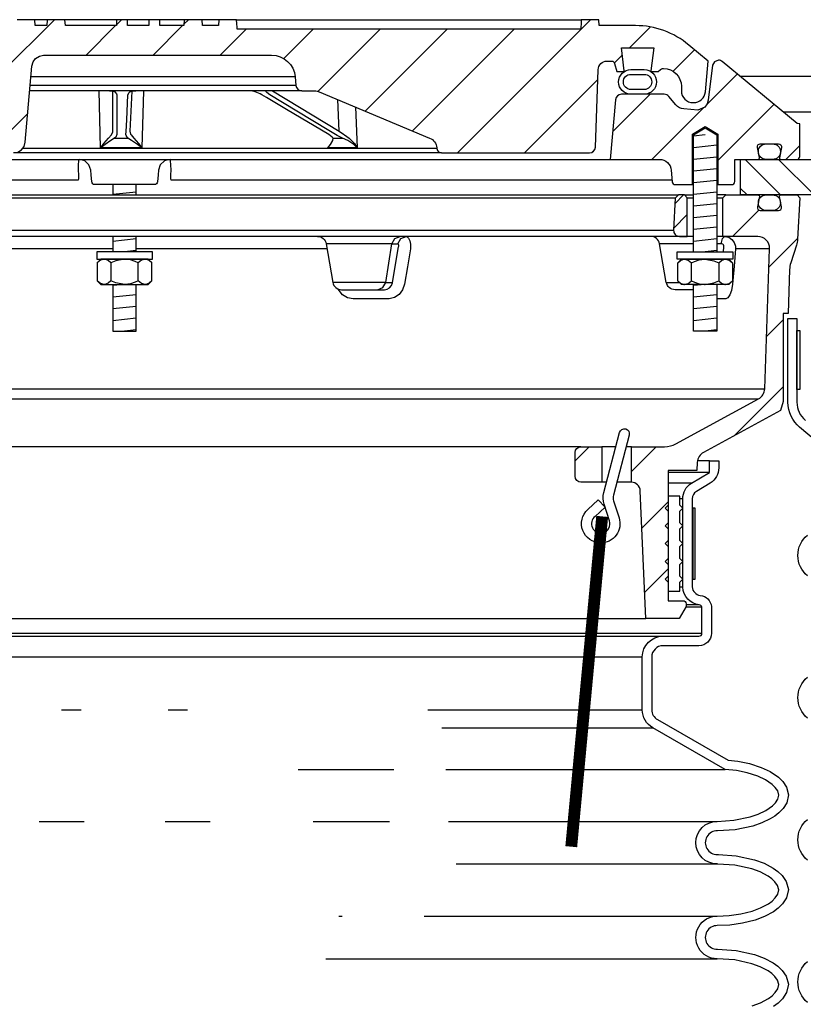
# Model space of a CAD drawing. Extents: x -169 to 7270, y -140 to 2984.
# Tile 37 of 256: x 62 to 71, y 1104 to 1115. Entities that reach past the tile are written whole.
import ezdxf

# ---------------------------------------------------------------- set-up
doc = ezdxf.new("R2010")
doc.units = 0
doc.header["$MEASUREMENT"] = 0
for name, color, linetype in [('MULTI-PORT-MANHOLE', 4, 'CONTINUOUS'), ('MULTI-PORT-MANHOLE-HATCH', 252, 'CONTINUOUS'), ('MULTI-PORT-SHROUD', 1, 'CONTINUOUS'), ('MULTI-PORT-SPILL-BUCKET', 1, 'CONTINUOUS'), ('MULTI-PORT-SPILL-BUCKET-HATCH', 7, 'CONTINUOUS'), ('MULTI-PORT-SPILL-BUCKET-MANHOLE', 2, 'CONTINUOUS'), ('MULTI-PORT-SPILL-BUCKET-MANHOLE-HATCH', 7, 'CONTINUOUS'), ('MULTI-PORT-SPILL-BUCKET-SHROUD', 1, 'CONTINUOUS')]:
    doc.layers.add(name, color=color, linetype=linetype)
pattern_1 = [(45, (-7910.2766, -63.5599), (-0.35355339, 0.35355339), [])]

msp = doc.modelspace()

# ---------------------------------------------------------------- hatches: boundary and pattern name
at = {"layer": 'MULTI-PORT-MANHOLE-HATCH', "linetype": 'Continuous'}
h = msp.add_hatch(dxfattribs=at)
h.set_pattern_fill('LINE', color=256, scale=2, angle=45, style=0)
h.set_pattern_definition([(135, (8053.25322, -63.55992), (0.176776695, 0.176776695), [])])
h.paths.add_polyline_path([(70.73831, 1113.90214), (72.23831, 1113.90214), (72.23831, 1113.40214), (72.98831, 1113.40214), (72.98831, 1113.02714), (71.86331, 1113.02714), (71.86331, 1113.40214), (71.11331, 1113.40214), (71.11331, 1113.02714), (69.98831, 1113.02714), (69.98831, 1113.40214), (70.73831, 1113.40214)])
at = {"layer": 'MULTI-PORT-SPILL-BUCKET-HATCH', "linetype": 'Continuous'}
h = msp.add_hatch(dxfattribs=at)
h.set_pattern_fill('LINE', color=256, scale=4, angle=45, style=0)
h.set_pattern_definition([(45, (-7774.47407, -92.05466), (-0.35355339, 0.35355339), [])])
edge = h.paths.add_edge_path(flags=16)
edge.add_line((69.42581, 1112.58964), (69.42581, 1112.99589))
edge.add_line((69.42581, 1112.99589), (69.39456, 1113.02714))
edge.add_line((69.39456, 1113.02714), (69.33206, 1113.02714))
edge.add_line((69.33206, 1113.02714), (69.29908, 1112.99417))
edge.add_line((69.29908, 1112.99417), (69.28133, 1112.65542))
edge.add_arc((69.34374, 1112.65215), 0.0625, 176.99787, 269.997947)
edge.add_line((69.34374, 1112.58964), (69.42581, 1112.58964))
edge = h.paths.add_edge_path()
edge.add_line((68.30387, 1110.37089), (68.52235, 1110.37089))
edge.add_line((68.52235, 1110.37089), (68.52235, 1109.99589))
edge.add_line((68.52235, 1109.99589), (68.30387, 1109.99589))
edge.add_arc((68.30387, 1110.05839), 0.0625, 180, 270, ccw=False)
edge.add_line((68.24137, 1110.05839), (68.24137, 1110.30839))
edge.add_arc((68.30387, 1110.30839), 0.0625, 90, 180, ccw=False)
edge = h.paths.add_edge_path()
edge.add_arc((70.16894, 1112.46464), 0.125, 358, 450)
edge.add_line((70.16894, 1112.58964), (69.80081, 1112.58964))
edge.add_line((69.80081, 1112.58964), (69.80081, 1112.99589))
edge.add_line((69.80081, 1112.99589), (69.83206, 1113.02714))
edge.add_line((69.83206, 1113.02714), (70.17161, 1113.02714))
edge.add_arc((70.17162, 1113.01215), 0.015, -11.010479, 90.011204, ccw=False)
edge.add_line((70.18634, 1113.00928), (70.16516, 1112.90036))
edge.add_arc((70.19584, 1112.8944), 0.03125, 169.001697, 270.001442)
edge.add_line((70.19584, 1112.86315), (70.38778, 1112.86315))
edge.add_arc((70.38778, 1112.8944), 0.03125, 269.999681, 370.999427)
edge.add_line((70.41845, 1112.90036), (70.39728, 1113.00929))
edge.add_arc((70.41238, 1113.01183), 0.01532, 88.573656, 189.573401, ccw=False)
edge.add_line((70.41276, 1113.02714), (70.58357, 1113.02714))
edge.add_line((70.58357, 1113.02714), (70.61167, 1112.99594))
edge.add_line((70.61167, 1112.99594), (70.58882, 1112.55979))
edge.add_arc((70.33914, 1112.57288), 0.25001, 342.100386, 357.000406, ccw=False)
edge.add_line((70.57706, 1112.49603), (70.51709, 1112.31037))
edge.add_arc((70.75498, 1112.23353), 0.25, 162.100003, 178.000095)
edge.add_line((70.50514, 1112.24225), (70.4889, 1111.77714))
edge.add_line((70.4889, 1111.77714), (70.43835, 1111.77714))
edge.add_line((70.43835, 1111.77714), (70.43835, 1110.8467))
edge.add_line((70.43835, 1110.8467), (70.4109, 1110.75371))
edge.add_line((70.4109, 1110.75371), (69.5966, 1110.31057))
edge.add_arc((69.65635, 1110.20078), 0.125, 118.554702, 177.000044)
edge.add_line((69.53152, 1110.20732), (69.52699, 1110.12089))
edge.add_line((69.52699, 1110.12089), (69.22331, 1110.12089))
edge.add_line((69.22331, 1110.12089), (69.22331, 1108.74589))
edge.add_line((69.22331, 1108.74589), (69.38206, 1108.74589))
edge.add_arc((69.38206, 1108.71464), 0.03125, 0, 90, ccw=False)
edge.add_line((69.41331, 1108.71464), (69.41331, 1108.68339))
edge.add_line((69.41331, 1108.68339), (69.34114, 1108.55839))
edge.add_line((69.34114, 1108.55839), (68.98831, 1108.55839))
edge.add_line((68.98831, 1108.55839), (68.92946, 1109.90623))
edge.add_arc((68.8358, 1109.90214), 0.09375, 2.499991, 90)
edge.add_line((68.8358, 1109.99589), (68.8358, 1110.37089))
edge.add_line((68.8358, 1110.37089), (69.1862, 1110.37089))
edge.add_arc((69.1862, 1110.62089), 0.25, 270.000244, 298.555091)
edge.add_line((69.3057, 1110.4013), (70.17703, 1110.87548))
edge.add_arc((70.11728, 1110.98528), 0.125, 298.554793, 357.999929)
edge.add_line((70.24221, 1110.98092), (70.29387, 1112.46029))
h = msp.add_hatch(dxfattribs=at)
h.set_pattern_fill('LINE', color=256, scale=4, angle=45, style=0)
h.set_pattern_definition([(45, (-7910.2766, -63.5599), (-0.35355339, 0.35355339), [])])
edge = h.paths.add_edge_path()
edge.add_line((69.42581, 1112.58964), (69.42581, 1112.99589))
edge.add_line((69.42581, 1112.99589), (69.39456, 1113.02714))
edge.add_line((69.39456, 1113.02714), (69.33206, 1113.02714))
edge.add_line((69.33206, 1113.02714), (69.29908, 1112.99417))
edge.add_line((69.29908, 1112.99417), (69.28133, 1112.65542))
edge.add_arc((69.34374, 1112.65215), 0.0625, 176.99787, 269.997947)
edge.add_line((69.34374, 1112.58964), (69.42581, 1112.58964))
at = {"layer": 'MULTI-PORT-SPILL-BUCKET-MANHOLE-HATCH', "linetype": 'Continuous'}
h = msp.add_hatch(dxfattribs=at)
h.set_pattern_fill('LINE', color=256, scale=4, angle=45, style=0)
h.set_pattern_definition(pattern_1)
h.paths.add_polyline_path([(68.48515, 1114.34855, -0.40402688), (68.57884, 1114.43902), (68.62877, 1114.43902, -0.33946204), (68.65896, 1114.41586), (68.68206, 1114.32965), (68.75081, 1114.32965), (68.75971, 1114.33855), (68.73011, 1114.57965), (69.0715, 1114.57965), (69.0419, 1114.33855), (69.05081, 1114.32965), (69.11956, 1114.32965), (69.14165, 1114.35174, -0.19891237), (69.16375, 1114.3609), (69.17581, 1114.3609, -0.41421356), (69.36331, 1114.1734), (69.36331, 1114.12652, 0.41824171), (69.49003, 1114.00153, 0.39283658), (69.61627, 1114.11563), (69.64456, 1114.43902), (69.44162, 1114.60931, 0.17633049), (68.87918, 1114.81402), (68.49659, 1114.81402), (68.49222, 1114.87652), (68.30732, 1114.87652), (68.30447, 1114.83583), (68.30162, 1114.79512), (68.30097, 1114.78582), (68.30032, 1114.77652), (64.67593, 1114.77652), (64.67463, 1114.79512), (64.67178, 1114.83583), (64.66893, 1114.87652), (64.48376, 1114.87652), (64.47938, 1114.81402), (64.3096, 1114.81402), (64.30523, 1114.87652), (64.11772, 1114.87652), (64.11335, 1114.81402), (63.85939, 1114.81402), (63.85939, 1114.87652), (63.74343, 1114.87652), (63.74343, 1114.81402), (63.51923, 1114.81402), (63.51923, 1114.87652), (63.40327, 1114.87652), (63.40327, 1114.81402), (62.86327, 1114.81402), (62.8589, 1114.87652), (62.67139, 1114.87652), (62.66702, 1114.81402), (62.54528, 1114.81402), (62.54091, 1114.87652), (62.35018, 1114.87652), (62.32874, 1114.87402), (62.30852, 1114.86813), (62.28958, 1114.8589), (62.27245, 1114.84664), (62.25764, 1114.83167), (62.24553, 1114.81444), (62.23952, 1114.80273), (62.23477, 1114.79047), (62.23109, 1114.77661), (62.22902, 1114.76242), (62.19348, 1114.35628), (62.15795, 1113.95015), (62.15288, 1113.89226), (62.1471, 1113.8262), (62.14328, 1113.81023), (62.13568, 1113.79058), (62.12491, 1113.77249), (62.11124, 1113.75646), (62.09508, 1113.74294), (62.07687, 1113.73236), (62.04951, 1113.72208), (62.02328, 1113.72027), (59.89129, 1113.72027), (59.84598, 1113.72877), (59.80684, 1113.75311), (59.77917, 1113.78999), (59.76676, 1113.83438), (59.72028, 1114.36563), (59.72643, 1114.4167), (59.75264, 1114.46097), (59.79446, 1114.49094), (59.84481, 1114.50152), (60.20686, 1114.50152), (60.2547, 1114.51104), (60.29525, 1114.53814), (60.32235, 1114.57869), (60.33187, 1114.62652), (60.33187, 1114.75152), (60.32235, 1114.79936), (60.29525, 1114.83991), (60.2547, 1114.86701), (60.20686, 1114.87652), (60.01935, 1114.87652), (60.01498, 1114.81402), (59.67857, 1114.81402), (59.63215, 1114.81757), (59.58573, 1114.82122), (59.5384, 1114.81768), (59.49038, 1114.81402), (59.42809, 1114.81402), (59.40529, 1114.82008), (59.39145, 1114.83188), (59.36507, 1114.85249), (59.335, 1114.86701), (59.30243, 1114.87457), (59.26883, 1114.87652), (59.20357, 1114.86588), (59.14823, 1114.83219), (59.13899, 1114.82422), (59.1184, 1114.81455), (59.10374, 1114.81402), (59.07453, 1114.81402), (59.05215, 1114.81578), (59.03015, 1114.82025), (59.00837, 1114.8262), (58.98652, 1114.83188), (58.98502, 1114.8322), (58.9835, 1114.83251), (58.97113, 1114.83433), (58.95864, 1114.83493), (58.94461, 1114.83417), (58.93075, 1114.83188), (58.90889, 1114.82619), (58.8871, 1114.82024), (58.86505, 1114.81578), (58.84274, 1114.81402), (58.79326, 1114.81402), (58.77083, 1114.82065), (58.75605, 1114.83129), (58.75538, 1114.83188), (58.74876, 1114.83739), (58.74184, 1114.84251), (58.71997, 1114.85519), (58.69634, 1114.86421), (58.67086, 1114.86958), (58.64485, 1114.87131), (58.61736, 1114.86937), (58.59049, 1114.86334), (58.56486, 1114.85276), (58.54151, 1114.83783), (58.53787, 1114.83491), (58.5271, 1114.8257), (58.50458, 1114.81499), (58.4879, 1114.81402), (58.09744, 1114.81402, 0.17632698), (57.535, 1114.60931), (57.33206, 1114.43902), (57.36035, 1114.11563, 0.39283658), (57.48659, 1114.00153, 0.41824171), (57.61331, 1114.12652), (57.61331, 1114.1734, -0.41421356), (57.80081, 1114.3609), (57.81286, 1114.3609, -0.19891237), (57.83496, 1114.35174), (57.85706, 1114.32965), (57.92581, 1114.32965), (57.93471, 1114.33855), (57.90511, 1114.57965), (58.2465, 1114.57965), (58.2169, 1114.33855), (58.22581, 1114.32965), (58.29456, 1114.32965), (58.31766, 1114.41586, -0.3394582), (58.34784, 1114.43902), (58.39777, 1114.43902, -0.40402635), (58.49147, 1114.34854), (58.52003, 1113.53059, 0.40402635), (58.58249, 1113.47027), (58.74112, 1113.47027), (58.79285, 1113.47412), (58.84457, 1113.47781), (59.19997, 1113.47587), (59.56687, 1113.47419), (59.59767, 1113.47326), (59.6284, 1113.4708), (59.63868, 1113.47027), (62.31472, 1113.47027), (62.36003, 1113.47877), (62.39918, 1113.50311), (62.42684, 1113.53999), (62.43925, 1113.58438), (62.50952, 1114.38742), (62.52193, 1114.43181), (62.54959, 1114.46868), (62.58874, 1114.49302), (62.63405, 1114.50152), (65.03892, 1114.50152, -0.38887873), (65.28797, 1114.27331), (65.29582, 1114.18357, 0.38887873), (65.35808, 1114.12652), (65.49439, 1114.12652, -0.09968274), (65.54277, 1114.11678), (66.7071, 1113.62805, -0.27840381), (66.78325, 1113.52369), (66.78392, 1113.51592, 0.38887873), (66.83373, 1113.47027), (68.39412, 1113.47027, 0.40402623), (68.45659, 1113.53059)])
h = msp.add_hatch(dxfattribs=at)
h.set_pattern_fill('LINE', color=256, scale=4, angle=45, style=0)
h.set_pattern_definition(pattern_1)
edge = h.paths.add_edge_path()
edge.add_line((68.66847, 1114.03259), (68.61331, 1113.40214))
edge.add_line((68.61331, 1113.40214), (69.13178, 1113.40214))
edge.add_arc((69.13178, 1113.27714), 0.125, 5.000099, 90.000043, ccw=False)
edge.add_line((69.2563, 1113.28804), (69.26706, 1113.16505))
edge.add_arc((69.29819, 1113.16777), 0.03125, 185, 270)
edge.add_line((69.29819, 1113.13652), (69.47961, 1113.13652))
edge.add_line((69.47961, 1113.13652), (69.47961, 1113.66777))
edge.add_line((69.47961, 1113.66777), (69.61331, 1113.74811))
edge.add_line((69.61331, 1113.74811), (69.74701, 1113.66777))
edge.add_line((69.74701, 1113.66777), (69.74701, 1113.13652))
edge.add_line((69.74701, 1113.13652), (69.89456, 1113.13652))
edge.add_arc((69.89456, 1113.16777), 0.03125, 270, 360)
edge.add_line((69.92581, 1113.16777), (69.92581, 1113.40214))
edge.add_line((69.92581, 1113.40214), (70.17085, 1113.40214))
edge.add_arc((70.17085, 1113.41777), 0.01562, 270, 370.999746)
edge.add_line((70.18619, 1113.42075), (70.16516, 1113.52893))
edge.add_arc((70.19584, 1113.5349), 0.03125, 90.000847, 191.000593, ccw=False)
edge.add_line((70.19584, 1113.56615), (70.38778, 1113.56615))
edge.add_arc((70.38778, 1113.5349), 0.03125, -10.998303, 90.001443, ccw=False)
edge.add_line((70.41845, 1113.52894), (70.39728, 1113.42001))
edge.add_arc((70.41201, 1113.41715), 0.01501, 169.008936, 269.975776)
edge.add_line((70.41201, 1113.40214), (70.58206, 1113.40214))
edge.add_arc((70.58206, 1113.43339), 0.03125, 270, 360)
edge.add_line((70.61331, 1113.43339), (70.61331, 1113.77714))
edge.add_line((70.61331, 1113.77714), (70.58499, 1113.78245))
edge.add_line((70.58499, 1113.78245), (69.79402, 1114.43456))
edge.add_arc((69.75435, 1114.38627), 0.0625, 50.600528, 90)
edge.add_line((69.75435, 1114.44877), (69.71358, 1114.43344))
edge.add_line((69.71358, 1114.43344), (69.69281, 1114.39496))
edge.add_line((69.69281, 1114.39496), (69.64752, 1114.028))
edge.add_line((69.64752, 1114.028), (69.63561, 1113.98786))
edge.add_line((69.63561, 1113.98786), (69.61052, 1113.95399))
edge.add_line((69.61052, 1113.95399), (69.53831, 1113.9212))
edge.add_line((69.53831, 1113.9212), (69.38919, 1113.93425))
edge.add_arc((69.40009, 1114.05878), 0.125, 220.000141, 265.000351, ccw=False)
edge.add_line((69.30433, 1113.97843), (69.22974, 1114.06732))
edge.add_arc((69.18187, 1114.02715), 0.0625, 40.001024, 90.001569)
edge.add_line((69.18186, 1114.08964), (68.73073, 1114.08964))
edge.add_arc((68.73073, 1114.02714), 0.0625, 90, 175)

# ---------------------------------------------------------------- linework, layer by layer
at = {"layer": 'MULTI-PORT-MANHOLE', "linetype": 'Continuous'}
msp.add_line((72.99166, 1114.27714), (69.98496, 1114.27714), dxfattribs=at)
at = {"layer": 'MULTI-PORT-MANHOLE', "color": 7, "linetype": 'Continuous'}
msp.add_line((70.73831, 1113.90214), (70.43981, 1113.90214), dxfattribs=at)
at = {"layer": 'MULTI-PORT-MANHOLE', "linetype": 'Continuous'}
msp.add_lwpolyline([(70.73831, 1113.90214), (72.23831, 1113.90214), (72.23831, 1113.40214), (72.98831, 1113.40214), (72.98831, 1113.02714), (71.86331, 1113.02714), (71.86331, 1113.40214), (71.11331, 1113.40214), (71.11331, 1113.02714), (69.98831, 1113.02714), (69.98831, 1113.40214), (70.73831, 1113.40214)], close=True, dxfattribs=at)
at = {"layer": 'MULTI-PORT-SHROUD', "color": 1, "linetype": 'Continuous'}
for points in [[(71.24443, 1110.0453), (70.6111, 1110.57673, -0.22169529), (70.48831, 1110.84006), (70.48831, 1111.72348), (70.58206, 1111.72348), (70.58206, 1110.84006, 0.22169529), (70.67136, 1110.64855)], [(70.69297, 1109.00803, -0.46630723), (70.69297, 1109.43893)], [(70.69297, 1107.50803, -0.46630723), (70.69297, 1107.93893)], [(70.69297, 1106.00803, -0.46630723), (70.69297, 1106.43893)], [(70.69297, 1104.50803, -0.46630723), (70.69297, 1104.93893)]]:
    msp.add_lwpolyline(points, format="xyb", dxfattribs=at)
at = {"layer": 'MULTI-PORT-SHROUD', "color": 7, "linetype": 'Continuous'}
msp.add_lwpolyline([(70.58206, 1110.97348), (70.58206, 1111.59848), (70.61206, 1111.59848), (70.61206, 1110.97348)], close=True, dxfattribs=at)
at = {"layer": 'MULTI-PORT-SPILL-BUCKET', "color": 7, "linetype": 'Continuous'}
for p, q in [((57.64456, 1113.02714), (69.33206, 1113.02714)), ((69.29908, 1112.99417), (57.67754, 1112.99417)), ((69.39456, 1113.02714), (69.49011, 1113.02714)), ((69.42581, 1112.99589), (69.49011, 1112.99589)), ((69.83206, 1113.02714), (69.73651, 1113.02714)), ((69.73651, 1112.99589), (69.80081, 1112.99589)), ((69.49011, 1112.58964), (57.48651, 1112.58964)), ((57.69529, 1112.65542), (69.28133, 1112.65542)), ((69.80081, 1112.58964), (69.73651, 1112.58964)), ((63.36511, 1112.46029), (61.35306, 1112.46029)), ((65.62356, 1112.46029), (63.61151, 1112.46029)), ((66.30958, 1112.51218), (65.61441, 1112.51217)), ((66.30958, 1112.51218), (66.37281, 1112.51218)), ((69.49011, 1112.51218), (69.13219, 1112.51217)), ((69.78444, 1112.51218), (69.73651, 1112.51218)), ((70.29387, 1112.46029), (69.93563, 1112.46029)), ((66.24319, 1112.10462), (65.68628, 1112.10462)), ((66.24319, 1112.10462), (66.31464, 1112.10242)), ((69.20405, 1112.10462), (69.34234, 1112.10462)), ((56.73441, 1110.98092), (70.24221, 1110.98092)), ((59.24176, 1110.87548), (70.17703, 1110.87548)), ((68.30387, 1110.37089), (59.66652, 1110.37089)), ((68.67209, 1110.37089), (68.52235, 1110.37089)), ((68.8358, 1110.37089), (68.78043, 1110.37089)), ((68.5734, 1109.99589), (68.52235, 1109.99589)), ((68.8358, 1109.99589), (68.68174, 1109.99589)), ((59.42109, 1108.55839), (68.98831, 1108.55839))]:
    msp.add_line(p, q, dxfattribs=at)
at = {"layer": 'MULTI-PORT-SPILL-BUCKET', "color": 2, "linetype": 'Continuous'}
for p, q in [((63.34397, 1112.31047), (63.34397, 1112.12232)), ((63.63265, 1112.12232), (63.63265, 1112.31047)), ((69.46897, 1112.12232), (69.46897, 1112.31047)), ((69.75765, 1112.31047), (69.75765, 1112.12232))]:
    msp.add_line(p, q, dxfattribs=at)
for points in [[(69.49011, 1112.42715), (69.49011, 1113.66183), (69.61331, 1113.73586), (69.73651, 1113.66183), (69.73651, 1112.42715)], [(63.36511, 1113.13652), (63.36511, 1113.02714)], [(63.61151, 1113.02714), (63.61151, 1113.13652)], [(63.36511, 1112.58964), (63.36511, 1112.42715)], [(63.61151, 1112.42715), (63.61151, 1112.58964)], [(63.77698, 1112.31047), (63.7469, 1112.33536), (63.71388, 1112.34915), (63.70481, 1112.34915), (63.70481, 1112.34915), (63.6673, 1112.33813), (63.63265, 1112.31047), (63.60024, 1112.32523), (63.54981, 1112.34169), (63.49564, 1112.34904), (63.48831, 1112.34915), (63.3953, 1112.33241), (63.34397, 1112.31047), (63.31389, 1112.33536), (63.28086, 1112.34915), (63.2718, 1112.34915), (63.23429, 1112.33813), (63.19963, 1112.31047)], [(69.32463, 1112.31047), (69.35472, 1112.33536), (69.38774, 1112.34915), (69.3968, 1112.34915), (69.3968, 1112.34915), (69.43432, 1112.33813), (69.46897, 1112.31047), (69.50137, 1112.32523), (69.55181, 1112.34169), (69.60598, 1112.34904), (69.61331, 1112.34915), (69.70632, 1112.33241), (69.75765, 1112.31047), (69.78773, 1112.33536), (69.82075, 1112.34915), (69.82982, 1112.34915), (69.86733, 1112.33813), (69.90199, 1112.31047)], [(63.77698, 1112.12232), (63.7469, 1112.09744), (63.71388, 1112.08365), (63.70481, 1112.08365), (63.70481, 1112.08365), (63.6673, 1112.09466), (63.63265, 1112.12232), (63.60024, 1112.10756), (63.54981, 1112.0911), (63.49564, 1112.08375), (63.48831, 1112.08365), (63.3953, 1112.10039), (63.34397, 1112.12232), (63.31389, 1112.09744), (63.28086, 1112.08365), (63.2718, 1112.08365), (63.23429, 1112.09466), (63.19963, 1112.12232)], [(63.36511, 1112.08365), (63.36511, 1111.58978), (63.61151, 1111.58978), (63.61151, 1112.08365)], [(69.32463, 1112.12232), (69.35472, 1112.09744), (69.38774, 1112.08365), (69.3968, 1112.08365), (69.3968, 1112.08365), (69.43432, 1112.09466), (69.46897, 1112.12232), (69.50137, 1112.10756), (69.55181, 1112.0911), (69.60598, 1112.08375), (69.61331, 1112.08365), (69.70632, 1112.10039), (69.75765, 1112.12232), (69.78773, 1112.09744), (69.82075, 1112.08365), (69.82982, 1112.08365), (69.86733, 1112.09466), (69.90199, 1112.12232)], [(69.73651, 1112.08365), (69.73651, 1111.58978), (69.49011, 1111.58978), (69.49011, 1112.08365)]]:
    msp.add_lwpolyline(points, dxfattribs=at)
at = {"layer": 'MULTI-PORT-SPILL-BUCKET', "linetype": 'Continuous'}
for points in [[(70.29387, 1112.46028, 0.42447482), (70.16894, 1112.58964), (69.80081, 1112.58964), (69.80081, 1112.99589), (69.83206, 1113.02714), (70.17161, 1113.02714, -0.47174628), (70.18634, 1113.00928), (70.16516, 1112.90036, 0.47162926), (70.19584, 1112.86315), (70.38778, 1112.86315, 0.47162926), (70.41845, 1112.90036), (70.39728, 1113.00929, -0.47162926), (70.41276, 1113.02714), (70.58357, 1113.02714), (70.61167, 1112.99594), (70.58882, 1112.55979, -0.06510535), (70.57706, 1112.49603), (70.51709, 1112.31037, 0.06948876), (70.50514, 1112.24225), (70.4889, 1111.77714), (70.43835, 1111.77714), (70.43835, 1110.8467), (70.4109, 1110.75371), (69.5966, 1110.31057, 0.26069176), (69.53152, 1110.20732), (69.52699, 1110.12089), (69.22331, 1110.12089), (69.22331, 1108.74589), (69.38206, 1108.74589, -0.41421356), (69.41331, 1108.71464), (69.41331, 1108.68339), (69.34114, 1108.55839), (68.98831, 1108.55839), (68.92946, 1109.90623, 0.40149071), (68.8358, 1109.99589), (68.8358, 1109.99589), (68.8358, 1110.37089), (69.1862, 1110.37089, 0.12524277), (69.3057, 1110.4013), (70.17703, 1110.87548, 0.265356), (70.24221, 1110.98092), (70.29387, 1112.46029)], [(69.42581, 1112.58964), (69.42581, 1112.99589), (69.39456, 1113.02714), (69.33206, 1113.02714), (69.29908, 1112.99417), (69.28133, 1112.65542, 0.4296343), (69.34374, 1112.58964), (69.42581, 1112.58964)]]:
    msp.add_lwpolyline(points, format="xyb", dxfattribs=at)
at = {"layer": 'MULTI-PORT-SPILL-BUCKET', "color": 7, "linetype": 'Continuous'}
for points in [[(70.40781, 1112.94315, -0.41421356), (70.32781, 1112.86315), (70.25581, 1112.86315, -0.41421356), (70.17581, 1112.94315), (70.17581, 1112.94715, -0.41421356), (70.25581, 1113.02715), (70.32781, 1113.02715, -0.41421356), (70.40781, 1112.94715)], [(65.52209, 1112.58964, -0.36397024), (65.61441, 1112.51217), (65.68628, 1112.10462, 0.36397024), (65.7786, 1112.02714), (66.23078, 1112.02714), (66.25879, 1112.03244), (66.28376, 1112.04772), (66.30291, 1112.07125), (66.31419, 1112.10022), (66.31509, 1112.10462), (66.37967, 1112.47984), (66.38065, 1112.48784), (66.38064, 1112.49763), (66.37919, 1112.50542), (66.37649, 1112.51043), (66.37281, 1112.51218), (66.40243, 1112.56771), (66.45811, 1112.58964), (66.46911, 1112.58694), (66.48525, 1112.57146), (66.49776, 1112.5439), (66.50521, 1112.50739), (66.50652, 1112.46029), (66.47331, 1112.26959), (66.44112, 1112.08507), (66.4212, 1112.02629), (66.38494, 1111.97779), (66.33595, 1111.94455), (66.27903, 1111.93043), (66.26916, 1111.93012), (66.0856, 1111.93012), (65.89978, 1111.93012), (65.84034, 1111.94093), (65.78769, 1111.97222), (65.74342, 1112.03429)], [(69.49011, 1112.02714), (69.29638, 1112.02714, -0.36397024), (69.20405, 1112.10462), (69.13219, 1112.51217, 0.36397024), (69.03986, 1112.58964)]]:
    msp.add_lwpolyline(points, format="xyb", dxfattribs=at)
for points in [[(66.15789, 1112.02714), (66.21357, 1112.04908), (66.24319, 1112.10462), (66.30958, 1112.51218), (66.33921, 1112.56771), (66.39488, 1112.58964)], [(69.80684, 1112.42714), (69.81154, 1112.47984), (69.81079, 1112.4904), (69.80677, 1112.49986), (69.79992, 1112.50714), (69.79107, 1112.51133), (69.78444, 1112.51218), (69.79671, 1112.56771), (69.81978, 1112.58964), (69.8638, 1112.58053), (69.89711, 1112.55851), (69.92153, 1112.5259), (69.93428, 1112.48635), (69.93563, 1112.46029), (69.919, 1112.27576), (69.90167, 1112.08507), (69.89137, 1112.02025), (69.87555, 1111.97222), (69.85518, 1111.94093), (69.8325, 1111.93012), (69.82196, 1111.93012), (69.73651, 1111.93012)]]:
    msp.add_lwpolyline(points, dxfattribs=at)
at = {"layer": 'MULTI-PORT-SPILL-BUCKET', "color": 2, "linetype": 'Continuous'}
for points in [[(63.19531, 1112.34915), (63.78131, 1112.34915), (63.78131, 1112.42715), (63.78131, 1112.42715), (63.19531, 1112.42715)], [(69.90631, 1112.34915), (69.32031, 1112.34915), (69.32031, 1112.42715), (69.32031, 1112.42715), (69.90631, 1112.42715)], [(63.23831, 1112.34915), (63.19963, 1112.31047), (63.19963, 1112.12232), (63.23831, 1112.08365), (63.73831, 1112.08365), (63.77698, 1112.12232), (63.77698, 1112.31047), (63.73831, 1112.34915)], [(69.86331, 1112.34915), (69.90199, 1112.31047), (69.90199, 1112.12232), (69.86331, 1112.08365), (69.36331, 1112.08365), (69.32463, 1112.12232), (69.32463, 1112.31047), (69.36331, 1112.34915)], [(69.34831, 1108.94215), (69.37956, 1108.9734), (69.34831, 1109.00465), (69.34831, 1109.12965), (69.37956, 1109.1609), (69.34831, 1109.19215), (69.34831, 1109.31715), (69.37956, 1109.3484), (69.34831, 1109.37965), (69.34831, 1109.50465), (69.37956, 1109.5359), (69.34831, 1109.56715), (69.34831, 1109.69215), (69.37956, 1109.7234), (69.34831, 1109.75465), (69.34831, 1109.8484), (69.22331, 1109.8484), (69.22331, 1109.75465), (69.19206, 1109.7234), (69.22331, 1109.69215), (69.22331, 1109.56715), (69.19206, 1109.5359), (69.22331, 1109.50465), (69.22331, 1109.37965), (69.19206, 1109.3484), (69.22331, 1109.31715), (69.22331, 1109.19215), (69.19206, 1109.1609), (69.22331, 1109.12965), (69.22331, 1109.00465), (69.19206, 1108.9734), (69.22331, 1108.94215), (69.22331, 1108.8484), (69.34831, 1108.8484)]]:
    msp.add_lwpolyline(points, close=True, dxfattribs=at)
at = {"layer": 'MULTI-PORT-SPILL-BUCKET', "color": 1, "linetype": 'Continuous'}
msp.add_lwpolyline([(68.50851, 1109.35527, -0.67313043), (68.37501, 1109.70808), (68.48694, 1109.81011), (68.55791, 1109.73191), (68.45198, 1109.63536, 0.80377672), (68.53665, 1109.46382, 0.43550595), (68.60453, 1109.58863), (68.5481, 1109.76332, -0.14376727), (68.54462, 1109.88652), (68.71147, 1110.52055, -1), (68.8128, 1110.49389), (68.6461, 1109.86047, 0.14444497), (68.64794, 1109.79859), (68.70511, 1109.62064, -0.51620484)], format="xyb", close=True, dxfattribs=at)
at = {"layer": 'MULTI-PORT-SPILL-BUCKET', "linetype": 'Continuous'}
msp.add_lwpolyline([(68.30387, 1110.37089), (68.52235, 1110.37089), (68.52235, 1109.99589), (68.30387, 1109.99589, -0.41421356), (68.24137, 1110.05839), (68.24137, 1110.30839, -0.41421356)], format="xyb", close=True, dxfattribs=at)
at = {"layer": 'MULTI-PORT-SPILL-BUCKET', "color": 7, "const_width": 0.125}
msp.add_lwpolyline([(68.52762, 1109.63543), (68.20122, 1106.15068)], dxfattribs=at)
at = {"layer": 'MULTI-PORT-SPILL-BUCKET-HATCH', "linetype": 'Continuous'}
for p, q in [((69.61331, 1113.66183), (69.4907, 1113.64905)), ((69.73591, 1113.55114), (69.4907, 1113.52559)), ((69.73591, 1113.42767), (69.4907, 1113.40212)), ((69.73591, 1113.3042), (69.4907, 1113.27865)), ((69.73591, 1113.18073), (69.4907, 1113.15518)), ((63.61091, 1113.05726), (63.3657, 1113.03171)), ((69.73591, 1113.05726), (69.4907, 1113.03171)), ((69.73591, 1112.9338), (69.4907, 1112.90825)), ((69.73591, 1112.81033), (69.4907, 1112.78478)), ((69.73591, 1112.68686), (69.4907, 1112.66131)), ((63.61091, 1112.56339), (63.3657, 1112.53784)), ((69.73591, 1112.56339), (69.4907, 1112.53784)), ((63.61091, 1112.43992), (63.48831, 1112.42715)), ((69.73591, 1112.43992), (69.61331, 1112.42715))]:
    msp.add_line(p, q, dxfattribs=at)
at = {"layer": 'MULTI-PORT-SPILL-BUCKET-HATCH'}
for p, q in [((63.48831, 1112.08365), (63.3657, 1112.07087)), ((69.61331, 1112.08365), (69.4907, 1112.07087)), ((63.61091, 1111.97295), (63.3657, 1111.94741)), ((69.73591, 1111.97295), (69.4907, 1111.94741)), ((63.61091, 1111.84949), (63.3657, 1111.82394)), ((69.73591, 1111.84949), (69.4907, 1111.82394)), ((63.61091, 1111.72602), (63.3657, 1111.70047)), ((69.73591, 1111.72602), (69.4907, 1111.70047)), ((63.61091, 1111.60255), (63.48831, 1111.58978)), ((69.73591, 1111.60255), (69.61331, 1111.58978))]:
    msp.add_line(p, q, dxfattribs=at)
at = {"layer": 'MULTI-PORT-SPILL-BUCKET-MANHOLE', "color": 7, "linetype": 'Continuous'}
for p, q in [((62.67139, 1114.87652), (62.54091, 1114.87652)), ((63.40327, 1114.87652), (62.8589, 1114.87652)), ((63.74343, 1114.87652), (63.51923, 1114.87652)), ((64.11772, 1114.87652), (63.85939, 1114.87652)), ((64.48376, 1114.87652), (64.30523, 1114.87652)), ((64.66893, 1114.87652), (68.30724, 1114.87549)), ((65.28797, 1114.27331), (62.49953, 1114.27331)), ((65.35808, 1114.12652), (62.48669, 1114.12652)), ((65.29582, 1114.18357), (62.49168, 1114.18357)), ((65.75212, 1113.70033), (65.73742, 1114.03507)), ((65.92364, 1113.95691), (65.94226, 1113.52369)), ((65.68889, 1113.62805), (65.78822, 1113.62805)), ((66.78392, 1113.51591), (62.40878, 1113.51591)), ((58.36331, 1113.40214), (68.61331, 1113.40214)), ((66.83373, 1113.47027), (62.31474, 1113.47027))]:
    msp.add_line(p, q, dxfattribs=at)
at = {"layer": 'MULTI-PORT-SPILL-BUCKET-MANHOLE', "linetype": 'Continuous'}
for points in [[(62.36003, 1113.47877), (62.39918, 1113.50311), (62.42684, 1113.53999), (62.43925, 1113.58438), (62.50952, 1114.38742), (62.52193, 1114.43181), (62.54959, 1114.46868), (62.58874, 1114.49302), (62.63405, 1114.50152), (65.03892, 1114.50152, -0.38887873), (65.28797, 1114.27331), (65.29582, 1114.18357, 0.38887873), (65.35808, 1114.12652), (65.49439, 1114.12652, -0.09968274), (65.54277, 1114.11678), (66.7071, 1113.62805, -0.27840381), (66.78325, 1113.52369), (66.78392, 1113.51592, 0.38887873), (66.83373, 1113.47027), (68.39412, 1113.47027, 0.40402623), (68.45659, 1113.53059), (68.48515, 1114.34855, -0.40402688), (68.57884, 1114.43902), (68.62877, 1114.43902, -0.33946204), (68.65896, 1114.41586), (68.68206, 1114.32965), (68.75081, 1114.32965), (68.75971, 1114.33855), (68.73011, 1114.57965), (69.0715, 1114.57965), (69.0419, 1114.33855), (69.05081, 1114.32965), (69.11956, 1114.32965), (69.14165, 1114.35174, -0.19891237), (69.16375, 1114.3609), (69.17581, 1114.3609, -0.41421356), (69.36331, 1114.1734), (69.36331, 1114.12652, 0.41421356), (69.48831, 1114.00152), (69.49174, 1114.00152, 0.38887873), (69.61627, 1114.11563), (69.64456, 1114.43902), (69.44162, 1114.60931, 0.17633049), (68.87918, 1114.81402), (68.49659, 1114.81402), (68.49222, 1114.87652), (68.30732, 1114.87652), (68.30447, 1114.83583), (68.30162, 1114.79512), (68.30097, 1114.78582), (68.30032, 1114.77652), (64.67593, 1114.77652), (64.67528, 1114.78582), (64.67463, 1114.79512), (64.67178, 1114.83583), (64.66893, 1114.87652), (64.48376, 1114.87652), (64.47938, 1114.81402), (64.3096, 1114.81402), (64.30523, 1114.87652), (64.11772, 1114.87652), (64.11335, 1114.81402), (63.85939, 1114.81402), (63.85939, 1114.87652), (63.74343, 1114.87652), (63.74343, 1114.81402), (63.51923, 1114.81402), (63.51923, 1114.87652), (63.40327, 1114.87652), (63.40327, 1114.81402), (62.86327, 1114.81402), (62.8589, 1114.87652), (62.67139, 1114.87652), (62.66702, 1114.81402), (62.54528, 1114.81402), (62.54091, 1114.87652), (62.35356, 1114.87652)], [(68.66847, 1114.03259), (68.61331, 1113.40214), (69.13178, 1113.40214, -0.38887845), (69.2563, 1113.28804), (69.26706, 1113.16505, 0.38887873), (69.29819, 1113.13652), (69.47961, 1113.13652), (69.47961, 1113.66777), (69.61331, 1113.74811), (69.74701, 1113.66777), (69.74701, 1113.13652), (69.89456, 1113.13652, 0.41421356), (69.92581, 1113.16777), (69.92581, 1113.40214), (70.17085, 1113.40214, 0.47162926), (70.18619, 1113.42075), (70.16516, 1113.52893, -0.47162926), (70.19584, 1113.56615), (70.38778, 1113.56615, -0.47162926), (70.41845, 1113.52894), (70.39728, 1113.42001, 0.47145376), (70.41201, 1113.40214), (70.58206, 1113.40214, 0.41421356), (70.61331, 1113.43339), (70.61331, 1113.77714), (70.58499, 1113.78245), (69.79402, 1114.43456, 0.17362646), (69.75435, 1114.44877), (69.71358, 1114.43344), (69.69281, 1114.39496), (69.64752, 1114.028), (69.63561, 1113.98786), (69.61052, 1113.95399), (69.53831, 1113.9212), (69.38919, 1113.93425, -0.19891332), (69.30433, 1113.97843), (69.22974, 1114.06732, 0.22169716), (69.18186, 1114.08964), (68.73073, 1114.08964, 0.38887873), (68.66847, 1114.03259)]]:
    msp.add_lwpolyline(points, format="xyb", dxfattribs=at)
at = {"layer": 'MULTI-PORT-SPILL-BUCKET-MANHOLE', "color": 7, "linetype": 'Continuous'}
for points in [[(68.97081, 1114.34965, -1), (68.97081, 1114.08965), (68.83081, 1114.08965, -1), (68.83081, 1114.34965)], [(68.97081, 1114.13965), (68.83081, 1114.13965, -1), (68.83081, 1114.29965), (68.97081, 1114.29965, -1)]]:
    msp.add_lwpolyline(points, format="xyb", close=True, dxfattribs=at)
for points in [[(63.68588, 1114.12652), (63.66873, 1113.52369), (63.23532, 1113.52369), (63.21936, 1114.12652)], [(63.32718, 1114.12644), (63.36787, 1114.1231), (63.38623, 1114.11678), (63.40424, 1114.09454), (63.40582, 1114.08524), (63.4058, 1114.0543), (63.40572, 1113.93051), (63.40558, 1113.6645), (63.39414, 1113.63795), (63.38333, 1113.62805), (63.34368, 1113.60253), (63.28156, 1113.55843), (63.23573, 1113.524), (63.23532, 1113.52369), (63.23563, 1113.52409), (63.27028, 1113.56891), (63.31803, 1113.62766), (63.34852, 1113.66224), (63.36464, 1113.69293), (63.36519, 1113.70033), (63.36524, 1114.12332)], [(63.5868, 1113.62766), (63.63392, 1113.56891), (63.66873, 1113.52369), (63.62261, 1113.55843), (63.56108, 1113.60253), (63.52226, 1113.62805), (63.50325, 1113.65353), (63.50192, 1113.6645), (63.50353, 1113.69545), (63.50998, 1113.81926), (63.52381, 1114.08524), (63.53516, 1114.10834), (63.54508, 1114.11678), (63.57561, 1114.12488), (63.60517, 1114.12644)], [(63.56409, 1114.12182), (63.54197, 1113.70033), (63.5516, 1113.66918), (63.55717, 1113.66224), (63.5868, 1113.62766)], [(65.04979, 1114.12652), (65.75212, 1113.70033), (65.79743, 1113.66918), (65.80996, 1113.66224), (65.85853, 1113.62766), (65.91247, 1113.56891), (65.94203, 1113.52409), (65.63241, 1113.52369), (65.66162, 1113.55843), (65.68712, 1113.60253), (65.68889, 1113.62805), (65.68009, 1113.63795), (65.64367, 1113.6645), (65.19545, 1113.93051), (64.98685, 1114.0543), (64.9347, 1114.08524), (64.91785, 1114.09454), (64.86705, 1114.11678), (64.82487, 1114.12652)], [(65.94203, 1113.52409), (65.94226, 1113.52369), (65.94197, 1113.524), (65.90544, 1113.55843), (65.84254, 1113.60253), (65.78822, 1113.62805), (65.73196, 1113.65353), (65.71254, 1113.6645), (65.66153, 1113.69545), (65.45749, 1113.81926), (65.01905, 1114.08524), (64.988, 1114.10834), (64.98062, 1114.11678), (64.98169, 1114.12652)], [(63.38333, 1113.62805), (63.52226, 1113.62805)]]:
    msp.add_lwpolyline(points, dxfattribs=at)
for points in [[(70.40781, 1113.48215, -0.41421356), (70.32781, 1113.40215), (70.25581, 1113.40215, -0.41421356), (70.17581, 1113.48215), (70.17581, 1113.48615, -0.41421356), (70.25581, 1113.56615), (70.32781, 1113.56615, -0.41421356), (70.40781, 1113.48615)], [(69.26546, 1113.18339), (63.97967, 1113.18339), (63.97638, 1113.19982), (63.97481, 1113.24045), (63.97884, 1113.28804), (63.97726, 1113.34583), (63.97371, 1113.38717), (63.96905, 1113.40214), (63.90982, 1113.38717), (63.86478, 1113.34583), (63.84473, 1113.28804), (63.84074, 1113.24045), (63.83455, 1113.16505, -0.38887873), (63.80342, 1113.13652), (63.17319, 1113.13652, -0.38887873), (63.14206, 1113.16505), (63.13588, 1113.24045), (63.13189, 1113.28804), (63.11183, 1113.34583), (63.0668, 1113.38717), (63.00757, 1113.40214), (63.00291, 1113.38717), (62.99936, 1113.34583), (62.99778, 1113.28804), (63.0018, 1113.24045), (63.00024, 1113.19982), (62.99695, 1113.18339), (57.71116, 1113.18339)]]:
    msp.add_lwpolyline(points, format="xyb", dxfattribs=at)
at = {"layer": 'MULTI-PORT-SPILL-BUCKET-SHROUD', "color": 7, "linetype": 'Continuous'}
for p, q in [((69.65831, 1110.2234), (69.53342, 1110.2234)), ((69.65831, 1110.09808), (69.22331, 1110.09808)), ((69.46975, 1109.9856), (69.22331, 1109.9856)), ((69.37831, 1109.82103), (69.34831, 1109.82103)), ((69.37831, 1108.88929), (69.34831, 1108.88929)), ((69.58018, 1108.67747), (69.40989, 1108.67747)), ((69.5519, 1108.70231), (69.41331, 1108.70231)), ((59.45821, 1108.40247), (69.58018, 1108.40247)), ((59.46354, 1108.37122), (69.16956, 1108.37122)), ((59.50085, 1108.15247), (68.95081, 1108.15247)), ((62.82339, 1107.59534), (63.02819, 1107.59534)), ((63.94842, 1107.59534), (64.15322, 1107.59534)), ((66.68615, 1107.59534), (68.95081, 1107.59534)), ((66.83635, 1107.40566), (69.06059, 1107.40566)), ((65.32052, 1106.96543), (66.3303, 1106.96543)), ((66.87754, 1106.96543), (69.82691, 1106.96543)), ((62.58621, 1106.41809), (63.06026, 1106.41809)), ((63.91636, 1106.41809), (64.3904, 1106.41809)), ((65.47871, 1106.41809), (66.28248, 1106.41809)), ((66.90526, 1106.41809), (69.74077, 1106.41809)), ((66.98831, 1105.96809), (69.74077, 1105.96809)), ((65.75, 1105.41809), (65.7847, 1105.41809)), ((66.65041, 1105.41809), (69.74078, 1105.41809)), ((65.61331, 1104.96809), (69.74078, 1104.96809))]:
    msp.add_line(p, q, dxfattribs=at)
at = {"layer": 'MULTI-PORT-SPILL-BUCKET-SHROUD', "linetype": 'Continuous'}
msp.add_lwpolyline([(70.11147, 1104.47149), (70.1995, 1104.5045), (70.28228, 1104.5493), (70.32036, 1104.57728), (70.35414, 1104.61037), (70.38058, 1104.65039), (70.39073, 1104.69589), (70.37815, 1104.74091), (70.35061, 1104.77984), (70.31632, 1104.81219), (70.27797, 1104.83968), (70.19498, 1104.88363), (70.10703, 1104.91609), (69.92634, 1104.95592), (69.74078, 1104.96809, -1.00000017), (69.74078, 1105.41809), (69.86622, 1105.42353), (69.99012, 1105.44082), (70.11146, 1105.47149), (70.1995, 1105.5045), (70.28228, 1105.5493), (70.32035, 1105.57728), (70.35414, 1105.61037), (70.38057, 1105.65039), (70.39073, 1105.69589), (70.37815, 1105.74091), (70.35061, 1105.77984), (70.31631, 1105.81219), (70.27796, 1105.83968), (70.19498, 1105.88363), (70.10702, 1105.91609), (69.92633, 1105.95592), (69.74672, 1105.9677), (69.74077, 1105.96809, -1), (69.74077, 1106.41809), (69.91722, 1106.42915), (70.09012, 1106.46502), (70.1738, 1106.49367), (70.25354, 1106.53181), (70.29132, 1106.55536), (70.32643, 1106.5826), (70.35767, 1106.61437), (70.38143, 1106.65214), (70.38992, 1106.69561), (70.37932, 1106.73853), (70.35468, 1106.77536), (70.32299, 1106.80657), (70.25021, 1106.85651), (70.17003, 1106.89392), (70.05835, 1106.93023), (69.94376, 1106.95334), (69.82691, 1106.96543), (69.06059, 1107.40566, -0.26853007), (68.95081, 1107.59534), (68.95081, 1108.15247, -0.41421356), (69.16956, 1108.37122), (69.54893, 1108.37122, 0.41421356), (69.58018, 1108.40247), (69.58018, 1108.67747, 0.33495079), (69.5519, 1108.70231, -0.37226186), (69.37831, 1108.88929), (69.37831, 1109.82103, -0.26412454), (69.46975, 1109.9856), (69.65831, 1110.09808), (69.65831, 1110.2234), (69.75831, 1110.2234), (69.75831, 1110.14777, -0.26412454), (69.66687, 1109.98675), (69.52145, 1109.9, 0.26412454), (69.47831, 1109.82158), (69.47831, 1108.89139, 0.36520106), (69.56196, 1108.80181, -0.35854627), (69.68018, 1108.68416), (69.68018, 1108.40247, -0.41421356), (69.54893, 1108.27122), (69.16956, 1108.27122, 0.41421356), (69.05081, 1108.15247), (69.05081, 1107.59534, 0.26853007), (69.11041, 1107.49237), (69.85832, 1107.06272), (69.95883, 1107.05232), (70.08378, 1107.02711), (70.20677, 1106.98712), (70.29997, 1106.94364), (70.38685, 1106.88403), (70.43212, 1106.83945), (70.4722, 1106.77954), (70.4923, 1106.69812), (70.476, 1106.61467), (70.43656, 1106.55198), (70.39304, 1106.5077), (70.34856, 1106.4732), (70.30171, 1106.444), (70.2117, 1106.40095), (70.11658, 1106.36838), (69.93057, 1106.32979), (69.74344, 1106.31807, 1.02213573), (69.74357, 1106.06813), (69.75327, 1106.06749), (69.94045, 1106.05521), (70.13523, 1106.01227), (70.23587, 1105.97513), (70.33074, 1105.92489), (70.38004, 1105.88955), (70.42648, 1105.84574), (70.46979, 1105.78451), (70.4938, 1105.69862), (70.47416, 1105.61063), (70.43171, 1105.54637), (70.38527, 1105.50089), (70.33594, 1105.46463), (70.24104, 1105.41327), (70.14136, 1105.3759), (70.00934, 1105.34253), (69.87532, 1105.32383), (69.74263, 1105.31808, 1.01877101), (69.74358, 1105.06813), (69.94046, 1105.05521), (70.13523, 1105.01227), (70.23587, 1104.97513), (70.33074, 1104.92489), (70.38004, 1104.88955), (70.42649, 1104.84574), (70.4698, 1104.78451), (70.4938, 1104.69862), (70.47417, 1104.61063), (70.43171, 1104.54637), (70.38528, 1104.50089), (70.33595, 1104.46463)], format="xyb", dxfattribs=at)
at = {"layer": 'MULTI-PORT-SPILL-BUCKET-SHROUD', "color": 7, "linetype": 'Continuous'}
msp.add_lwpolyline([(69.48331, 1109.7234), (69.48331, 1108.9734), (69.50831, 1108.9734), (69.50831, 1109.7234), (69.48331, 1109.7234), (69.48205, 1109.7234), (69.47829, 1109.7234)], dxfattribs=at)

doc.saveas('drawing.dxf')
